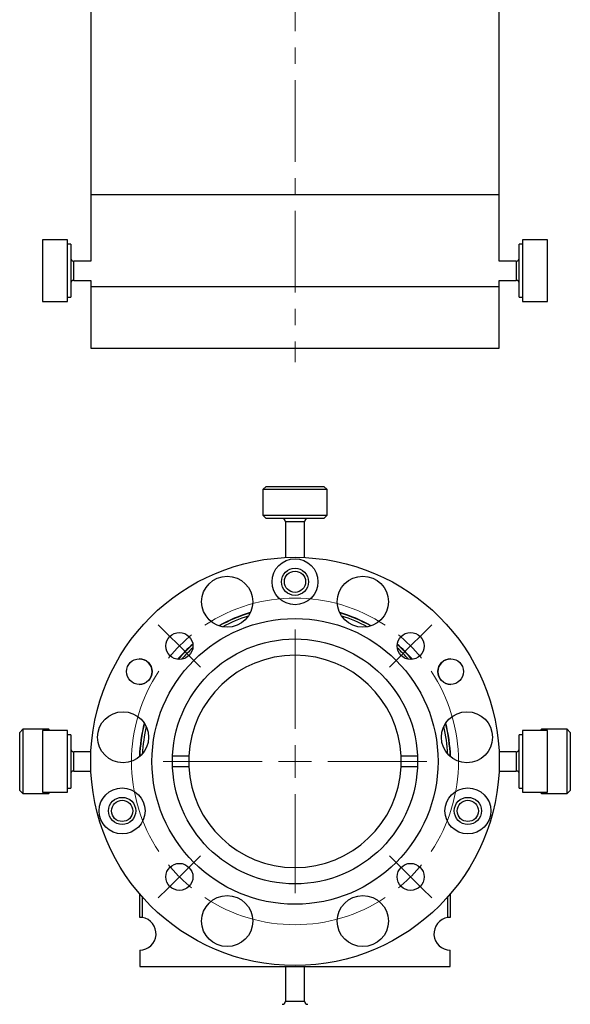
# Model space of a CAD drawing. Header units: inches. Extents: x 3 to 31.1, y 0.5 to 21.8.
# Tile 13 of 20: x 15 to 18.3, y 9.7 to 15.7. Entities that reach past the tile are written whole.
import ezdxf

# ---------------------------------------------------------------- set-up
doc = ezdxf.new("R2010")
doc.units = ezdxf.units.IN
doc.header["$MEASUREMENT"] = 0
doc.linetypes.add('CENTERX2', pattern=[0.8, 0.5, -0.1, 0.1, -0.1])

# ---------------------------------------------------------------- blocks, each defined once
blk = doc.blocks.new('SW_CENTERMARKSYMBOL_0')
at = {"color": 0, "linetype": 'Continuous', "lineweight": 18}
for p, q in [((-0.0707, 0.0707), (-0.1292, 0.1292)), ((1.4849, 0.0707), (1.5434, 0.1292)), ((0, 0), (-0.0707, 0.0707)), ((0.7071, -0.5071), (0.7071, 0.1)), ((1.4142, 0), (1.4849, 0.0707)), ((0, 0), (0.0707, -0.0707)), ((1.4142, 0), (1.3435, -0.0707)), ((0.0707, -0.0707), (0.1292, -0.1292)), ((1.3435, -0.0707), (1.285, -0.1292)), ((0.7071, -0.7071), (0.7071, -0.6071)), ((0.5071, -0.7071), (-0.1, -0.7071)), ((0.7071, -0.7071), (0.6071, -0.7071)), ((0.7071, -0.7071), (0.7071, -0.8071)), ((0.7071, -0.7071), (0.8071, -0.7071)), ((0.9071, -0.7071), (1.5142, -0.7071)), ((0.7071, -0.9071), (0.7071, -1.5142)), ((0.0707, -1.3435), (0.1292, -1.285)), ((1.3435, -1.3435), (1.285, -1.285)), ((0, -1.4142), (0.0707, -1.3435)), ((1.4142, -1.4142), (1.3435, -1.3435)), ((0, -1.4142), (-0.0707, -1.4849)), ((1.4142, -1.4142), (1.4849, -1.4849)), ((-0.0707, -1.4849), (-0.1292, -1.5434)), ((1.4849, -1.4849), (1.5434, -1.5434))]:
    blk.add_line(p, q, dxfattribs=at)
for start, end in [(56.45916, 123.54084), (129.27042, 135), (45, 50.72958), (135, 140.72958), (39.27042, 45), (146.45916, 213.54084), (326.45916, 33.54084), (219.27042, 225), (315, 320.72958), (225, 230.72958), (309.27042, 315), (236.45916, 303.54084)]:
    blk.add_arc((0.7071, -0.7071), 1, start, end, dxfattribs=at)

msp = doc.modelspace()

# ---------------------------------------------------------------- linework, layer by layer
at = {"color": 7, "linetype": 'CENTERX2', "lineweight": 18}
msp.add_line((16.6375, 21.7642), (16.6375, 13.6375), dxfattribs=at)
at = {"color": 7, "linetype": 'Continuous', "lineweight": 25}
for p, q in [((15.3875, 16.5991), (15.3875, 14.6621)), ((17.8875, 14.6621), (17.8875, 16.5991)), ((15.3875, 14.6621), (15.3875, 14.2566)), ((17.8875, 14.6621), (15.3875, 14.6621)), ((17.8875, 14.2566), (17.8875, 14.6621)), ((15.2453, 14.3865), (15.0918, 14.3865)), ((15.0918, 14.3865), (15.0918, 14.0131)), ((15.2453, 14.0131), (15.2453, 14.3865)), ((15.265, 14.3603), (15.2453, 14.3603)), ((15.265, 14.3603), (15.265, 14.0387)), ((18.0296, 14.3603), (18.0099, 14.3603)), ((18.0099, 14.0347), (18.0099, 14.3603)), ((18.1831, 14.3865), (18.0296, 14.3865)), ((18.0296, 14.3865), (18.0296, 14.0085)), ((18.1831, 14.0085), (18.1831, 14.3865)), ((15.3875, 14.2566), (15.2847, 14.2566)), ((15.2847, 14.1385), (15.2847, 14.2566)), ((17.9902, 14.2566), (17.8875, 14.2566)), ((17.9902, 14.2566), (17.9902, 14.1399)), ((15.2847, 14.1385), (15.3875, 14.1385)), ((15.3875, 14.1385), (15.3875, 14.0991)), ((17.8875, 14.0991), (17.8875, 14.1385)), ((17.8875, 14.1385), (17.9902, 14.1385)), ((17.9902, 14.1399), (17.9902, 14.1385)), ((15.3875, 14.0991), (15.3875, 13.7241)), ((17.8875, 14.0991), (15.3875, 14.0991)), ((17.8875, 13.7241), (17.8875, 14.0991)), ((15.0918, 14.0131), (15.0918, 14.0085)), ((15.0918, 14.0085), (15.2453, 14.0085)), ((15.2453, 14.0347), (15.265, 14.0347)), ((15.2453, 14.0085), (15.2453, 14.0131)), ((15.265, 14.0387), (15.265, 14.0347)), ((18.0099, 14.0347), (18.0296, 14.0347)), ((18.0296, 14.0085), (18.1831, 14.0085)), ((15.3875, 13.7241), (17.8875, 13.7241)), ((16.4603, 12.8769), (16.4406, 12.8572)), ((16.4406, 12.8572), (16.4406, 12.6997)), ((16.8343, 12.8572), (16.4406, 12.8572)), ((16.4603, 12.8769), (16.8146, 12.8769)), ((16.8343, 12.8572), (16.8146, 12.8769)), ((16.8343, 12.6997), (16.8343, 12.8572)), ((16.4406, 12.6997), (16.4603, 12.68)), ((16.4406, 12.6997), (16.511, 12.6997)), ((16.5236, 12.68), (16.4603, 12.68)), ((16.511, 12.6997), (16.8343, 12.6997)), ((16.8146, 12.68), (16.5236, 12.68)), ((16.8146, 12.68), (16.8343, 12.6997)), ((16.5784, 12.6603), (16.5784, 12.4412)), ((16.5995, 12.6603), (16.5784, 12.6603)), ((16.6965, 12.6603), (16.5995, 12.6603)), ((16.6965, 12.4412), (16.6965, 12.6603)), ((14.9729, 11.3895), (14.9532, 11.3698)), ((14.9532, 11.0416), (14.9532, 11.3698)), ((15.1304, 11.3895), (14.9729, 11.3895)), ((14.9729, 11.3895), (14.9729, 11.0248)), ((15.2453, 11.3816), (15.0918, 11.3816)), ((15.0918, 11.3816), (15.0918, 11.2339)), ((15.1383, 11.3816), (15.1304, 11.3895)), ((15.1304, 11.3816), (15.1304, 11.3895)), ((15.2453, 11.2339), (15.2453, 11.3816)), ((15.265, 11.3554), (15.2453, 11.3554)), ((15.265, 11.3554), (15.265, 11.2282)), ((18.0296, 11.3554), (18.0099, 11.3554)), ((18.0099, 11.0298), (18.0099, 11.3554)), ((18.1831, 11.3816), (18.0296, 11.3816)), ((18.0296, 11.3816), (18.0296, 11.0036)), ((18.1446, 11.3895), (18.1367, 11.3816)), ((18.302, 11.3895), (18.1446, 11.3895)), ((18.1446, 11.3895), (18.1446, 11.3816)), ((18.1831, 11.0036), (18.1831, 11.3816)), ((18.3217, 11.3698), (18.302, 11.3895)), ((18.302, 10.9958), (18.302, 11.3895)), ((18.3217, 11.3698), (18.3217, 11.0154)), ((15.0918, 11.2339), (15.0918, 11.0036)), ((15.2453, 11.0036), (15.2453, 11.2339)), ((15.265, 11.2282), (15.265, 11.0298)), ((15.3889, 11.2517), (15.2847, 11.2517)), ((15.2847, 11.1336), (15.2847, 11.2517)), ((15.6893, 11.2517), (15.6873, 11.2517)), ((15.9882, 11.2239), (15.8881, 11.2239)), ((17.3868, 11.2239), (17.2867, 11.2239)), ((17.5876, 11.2517), (17.5856, 11.2517)), ((17.9902, 11.2517), (17.8861, 11.2517)), ((17.9902, 11.2517), (17.9902, 11.2055)), ((15.8881, 11.1614), (15.9882, 11.1614)), ((17.2867, 11.1614), (17.3868, 11.1614)), ((17.9902, 11.2055), (17.9902, 11.1336)), ((15.2847, 11.1336), (15.3889, 11.1336)), ((17.8861, 11.1336), (17.9902, 11.1336)), ((14.9532, 11.0154), (14.9532, 11.0416)), ((14.9532, 11.0154), (14.9729, 10.9958)), ((14.9729, 11.0248), (14.9729, 10.9958)), ((14.9729, 10.9958), (15.1304, 10.9958)), ((15.0918, 11.0036), (15.2453, 11.0036)), ((15.1304, 10.9958), (15.1383, 11.0036)), ((15.1304, 10.9958), (15.1304, 11.0036)), ((15.2453, 11.0298), (15.265, 11.0298)), ((18.0099, 11.0298), (18.0296, 11.0298)), ((18.0296, 11.0036), (18.1831, 11.0036)), ((18.1367, 11.0036), (18.1446, 10.9958)), ((18.1446, 11.0036), (18.1446, 10.9958)), ((18.1446, 10.9958), (18.302, 10.9958)), ((18.302, 10.9958), (18.3217, 11.0154)), ((15.6875, 10.2376), (15.6875, 10.3802)), ((17.5875, 10.3802), (17.5875, 10.2376)), ((15.7025, 10.363), (15.7025, 10.2365)), ((17.5725, 10.2365), (17.5725, 10.363)), ((15.6875, 10.0376), (15.6875, 9.9376)), ((17.5875, 9.9376), (17.5875, 10.0376)), ((15.6875, 9.9376), (17.5875, 9.9376)), ((16.5784, 9.9376), (16.5784, 9.7249)), ((16.6965, 9.7249), (16.6965, 9.9376)), ((16.5784, 9.7249), (16.6965, 9.7249))]:
    msp.add_line(p, q, dxfattribs=at)
for centre, radius in [((16.6375, 11.1926), 1.25), ((16.6375, 12.2926), 0.1405), ((16.6375, 12.2926), 0.083), ((16.2225, 12.1706), 0.1562), ((16.6375, 12.2926), 0.065), ((17.0525, 12.1706), 0.1563), ((16.6375, 11.1926), 0.875), ((15.9304, 11.8997), 0.0827), ((16.6375, 11.1926), 0.75), ((17.3446, 11.8997), 0.0827), ((15.685, 11.7426), 0.0785), ((17.59, 11.7426), 0.0785), ((15.5855, 11.3406), 0.1562), ((17.6895, 11.3406), 0.1563), ((15.58, 10.8896), 0.1405), ((17.695, 10.8896), 0.1405), ((15.58, 10.8896), 0.083), ((15.58, 10.8896), 0.065), ((17.695, 10.8896), 0.083), ((17.6949, 10.8896), 0.065), ((15.9304, 10.4855), 0.0827), ((17.3446, 10.4855), 0.0827), ((16.2225, 10.2146), 0.1562), ((17.0525, 10.2146), 0.1562)]:
    msp.add_circle(centre, radius, dxfattribs=at)
for centre, radius, start, end in [((15.2847, 14.2763), 0.0197, 180, 270), ((17.9902, 14.2763), 0.0197, 270, 0), ((15.2847, 14.1188), 0.0197, 90, 180), ((17.9902, 14.1188), 0.0197, 0, 90), ((16.5587, 12.6603), 0.0197, 0, 90), ((16.7162, 12.6603), 0.0197, 90, 180), ((16.6375, 11.1926), 0.952, 106.69106, 119.2954), ((16.6375, 11.1926), 0.95, 106.8006, 119.18586), ((16.6375, 11.1926), 0.935, 107.79164, 118.19482), ((16.6375, 11.1926), 0.952, 60.7046, 73.30894), ((16.6375, 11.1926), 0.95, 60.81414, 73.1994), ((16.6375, 11.1926), 0.935, 61.80518, 72.20836), ((16.6375, 11.1926), 0.952, 131.04622, 138.95378), ((16.6375, 11.1926), 0.95, 131.12864, 138.87136), ((16.6375, 11.1926), 0.935, 131.97218, 138.02782), ((16.6375, 11.1926), 0.95, 41.12864, 48.87136), ((16.6375, 11.1926), 0.952, 41.04622, 48.95378), ((16.6375, 11.1926), 0.935, 41.97218, 48.02782), ((15.6845, 11.7426), 0.0785, 0, 89.81753), ((16.6375, 11.1926), 0.65, 2.75567, 177.24433), ((17.5905, 11.7426), 0.0785, 90.18247, 269.81753), ((15.6845, 11.7426), 0.0785, 270.18247, 0), ((16.6375, 11.1926), 0.952, 165.68692, 178.29695), ((16.6375, 11.1926), 0.95, 165.79635, 178.18751), ((16.6375, 11.1926), 0.935, 166.78637, 177.19749), ((16.6375, 11.1926), 0.935, 2.80251, 13.21363), ((16.6375, 11.1926), 0.95, 1.81249, 14.20365), ((16.6375, 11.1926), 0.952, 1.70305, 14.31308), ((15.2847, 11.2714), 0.0197, 180, 270), ((16.6375, 11.1926), 0.65, 177.24433, 182.75567), ((16.6375, 11.1926), 0.65, 357.24433, 2.75567), ((17.9902, 11.2714), 0.0197, 270, 0), ((16.6375, 11.1926), 0.65, 182.75567, 357.24433), ((15.2847, 11.1139), 0.0197, 90, 180), ((17.9902, 11.1139), 0.0197, 360, 90), ((15.6875, 10.1376), 0.1, 81.37307, 90), ((15.6875, 10.1376), 0.1, 270, 81.37307), ((17.5875, 10.1376), 0.1, 98.62693, 270), ((17.5875, 10.1376), 0.1, 90, 98.62693), ((16.5587, 9.7249), 0.0197, 270, 0), ((16.7162, 9.7249), 0.0197, 180, 270)]:
    msp.add_arc(centre, radius, start, end, dxfattribs=at)

# ---------------------------------------------------------------- block references
at = {"color": 7, "linetype": 'Continuous', "lineweight": 18}
msp.add_blockref('SW_CENTERMARKSYMBOL_0', (15.9304, 11.8997), dxfattribs=at)

doc.saveas('drawing.dxf')
